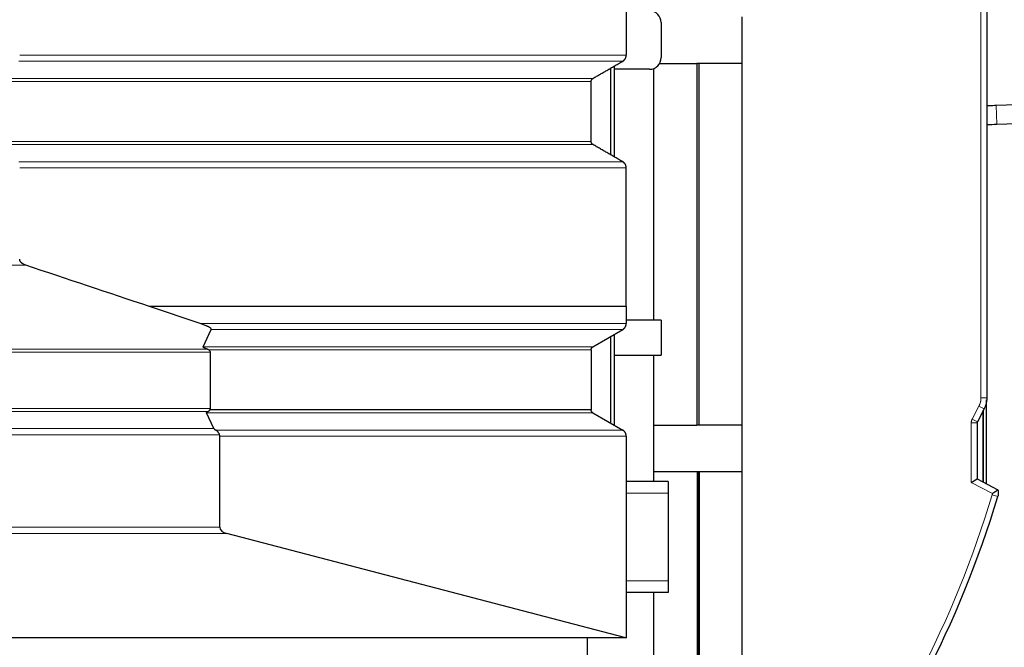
# Model space of a CAD drawing. Header units: inches. Extents: x 0 to 29700, y -16 to 21000.
# Tile 154 of 212: x 15282 to 16126, y 15831 to 16369. Entities that reach past the tile are written whole.
import ezdxf

# ---------------------------------------------------------------- set-up
doc = ezdxf.new("R2010")
doc.units = ezdxf.units.IN
doc.layers.add('254', color=7, linetype='Continuous', true_color=0xffffff)
doc.styles.add('latin_extended', font='simplex.shx')
doc.dimstyles.get("Standard").update_dxf_attribs({"dimtxt": 0.18, "dimasz": 0.18, "dimexe": 0.18, "dimexo": 0.0625, "dimgap": 0.09, "dimtad": 0, "dimtih": 1, "dimtoh": 1, "dimdec": 4, "dimzin": 0, "dimdsep": 46, "dimtxsty": 'Standard', "dimcen": 0.09, "dimadec": 0, "dimazin": 0, "dimtfac": 1, "dimtdec": 4, "dimtofl": 0, "dimtmove": 0, "dimatfit": 3, "dimfxl": 1, "dimtolj": 1, "dimtzin": 0, "dimarcsym": 0})

# ---------------------------------------------------------------- blocks, each defined once
blk = doc.blocks.new('_U8')
at = {"layer": '254', "color": 3, "linetype": 'Continuous', "lineweight": 13, "transparency": 16777216}
for p, q in [((15095.69, 17698.85), (16981.1, 17698.85)), ((16931.1, 17523.85), (16931.1, 15408.61)), ((14784.1, 15233.61), (16981.1, 15233.61))]:
    blk.add_line(p, q, dxfattribs=at)
at = {"layer": '254', "color": 3, "transparency": 16777216}
for points in [[(16960.27, 17523.85), (16901.94, 17523.85), (16931.1, 17698.85)], [(16901.94, 15408.61), (16960.27, 15408.61), (16931.1, 15233.61)]]:
    blk.add_solid(points, dxfattribs=at)
at = {"layer": 'Defpoints', "color": 0, "transparency": 16777216}
for p in [(15045.69, 17698.85), (14734.1, 15233.61), (16931.1, 15233.61)]:
    blk.add_point(p, dxfattribs=at)
at = {"layer": '254', "color": 2, "lineweight": 13, "transparency": 16777216, "insert": (16668.6, 16157.9), "char_height": 175, "attachment_point": 1, "rotation": 90, "style": 'latin_extended'}
blk.add_mtext('\\A1;2465', dxfattribs=at)

msp = doc.modelspace()

# ---------------------------------------------------------------- linework, layer by layer
at = {"layer": '254', "color": 2, "linetype": 'Continuous', "lineweight": 25}
for p, q in [((15802.138, 16492.112), (15802.138, 16338.708)), ((16111.142, 16470.767), (16111.142, 16044.864)), ((15901.604, 16331.612), (15901.604, 16371.612)), ((15832.1, 16366.612), (15832.1, 16336.612)), ((15789.1, 16253.128), (15789.1, 16327.715)), ((15792.1, 16251.392), (15792.1, 16329.443)), ((15822.1, 16326.612), (15792.1, 16326.612)), ((15825.554, 16327.223), (15825.554, 16111.613)), ((15830.76, 16331.612), (15862.604, 16331.612)), ((15864.604, 16331.612), (15862.604, 16331.612)), ((15862.604, 16331.612), (15862.604, 16021.612)), ((15901.654, 16331.612), (15864.604, 16331.612)), ((15864.604, 16021.612), (15864.604, 16331.612)), ((15901.654, 16021.612), (15901.654, 16331.612)), ((15772.138, 16264.655), (15772.138, 16316.191)), ((16252.048, 16300.152), (16119.13, 16295.504)), ((16119.689, 16279.514), (16252.607, 16284.162)), ((16119.692, 16279.514), (16119.692, 16279.516)), ((15437.044, 16108.703), (15393.676, 16123.198)), ((15802.138, 16123.198), (15802.138, 16108.703)), ((15832.1, 16111.612), (15802.138, 16111.612)), ((15832.1, 16111.612), (15832.1, 16081.612)), ((15439.624, 16088.789), (15446.576, 16103.512)), ((15773.638, 16088.789), (15799.138, 16103.512)), ((15792.1, 16021.402), (15792.1, 16099.453)), ((15789.1, 16023.135), (15789.1, 16097.722)), ((15445.86, 16035.896), (15445.86, 16083.973)), ((15772.138, 16086.191), (15772.138, 16034.655)), ((15792.1, 16081.612), (15832.1, 16081.612)), ((15825.554, 16081.616), (15825.554, 16021.612)), ((16111.017, 15971.136), (16111.017, 16043.111)), ((15448.795, 16018.576), (15442.539, 16032.057)), ((15772.138, 16034.655), (15445.394, 16034.655)), ((15773.638, 16032.057), (15799.138, 16017.335)), ((16108.883, 16035.63), (16103.03, 16024.388)), ((16108.016, 15972.703), (16108.016, 16033.968)), ((16108.017, 16033.967), (16108.017, 15972.702)), ((16102.804, 16023.463), (16102.804, 15975.411)), ((15825.554, 16021.612), (15862.604, 16021.612)), ((15825.604, 16021.612), (15825.604, 15981.612)), ((15864.604, 16021.612), (15862.604, 16021.612)), ((15901.654, 16021.612), (15864.604, 16021.612)), ((15901.604, 15981.612), (15901.604, 16021.612)), ((15453.898, 15934.047), (15453.898, 16012.139)), ((15802.138, 16012.139), (15802.138, 15839.326)), ((15825.554, 15981.612), (15825.554, 15973.111)), ((15862.811, 15981.612), (15825.554, 15981.612)), ((15864.811, 15981.612), (15862.811, 15981.612)), ((15862.811, 15981.612), (15862.811, 15796.949)), ((15864.398, 15981.612), (15864.398, 15796.949)), ((15864.408, 15796.949), (15864.408, 15981.612)), ((15864.8, 15981.612), (15864.8, 15796.949)), ((15901.654, 15981.612), (15864.811, 15981.612)), ((15864.811, 15796.949), (15864.811, 15981.612)), ((15864.811, 15981.612), (15864.811, 15981.612)), ((15901.654, 15796.949), (15901.654, 15981.612)), ((15838.1, 15973.112), (15802.138, 15973.112)), ((15838.1, 15973.112), (15838.1, 15963.112)), ((16097.804, 15972.376), (16102.804, 15975.411)), ((16102.804, 15975.411), (16120.617, 15966.138)), ((15838.1, 15963.112), (15838.1, 15888.112)), ((15800.61, 15839.645), (15460.008, 15928.581)), ((15838.1, 15888.112), (15838.1, 15878.112)), ((15838.1, 15878.112), (15802.138, 15878.112)), ((15825.554, 15878.114), (15825.554, 15796.949)), ((15802.138, 15839.112), (14907.104, 15839.112)), ((15769.104, 15824.612), (15769.104, 15839.118)), ((15802.138, 15839.112), (15802.138, 15839.326))]:
    msp.add_line(p, q, dxfattribs=at)
at = {"layer": '254', "color": 110, "linetype": 'Continuous', "lineweight": 13}
for p, q in [((16106.142, 16044.864), (16106.142, 16470.767)), ((15799.138, 16333.512), (15281.621, 16333.512)), ((15773.638, 16318.789), (15274.788, 16318.789)), ((15772.138, 16316.191), (15274.387, 16316.191)), ((16119.692, 16279.516), (16119.133, 16295.504)), ((15772.138, 16264.655), (15274.387, 16264.655)), ((15773.639, 16262.057), (15274.789, 16262.057)), ((15799.138, 16247.335), (15281.621, 16247.335)), ((15802.137, 16242.139), (15282.425, 16242.139)), ((14907.104, 16158.649), (15287.611, 16158.649)), ((15802.138, 16108.703), (15437.044, 16108.703)), ((15799.138, 16103.512), (15446.576, 16103.512)), ((14907.104, 16086.569), (15443.315, 16086.569)), ((14907.104, 16083.973), (15445.86, 16083.973)), ((15773.638, 16088.789), (15439.624, 16088.789)), ((15772.138, 16086.191), (15444.161, 16086.191)), ((16111.142, 16044.864), (16106.142, 16044.864)), ((14907.104, 16035.896), (15445.86, 16035.896)), ((14907.104, 16033.298), (15443.911, 16033.298)), ((15773.638, 16032.057), (15442.539, 16032.057)), ((16098.595, 16026.697), (16104.448, 16037.939)), ((16108.883, 16035.63), (16104.448, 16037.939)), ((16102.804, 16023.463), (16097.804, 16023.463)), ((16097.804, 15972.376), (16097.804, 16023.463)), ((16103.03, 16024.388), (16098.595, 16026.697)), ((14907.104, 16018.576), (15448.795, 16018.576)), ((15799.138, 16017.335), (15450.476, 16017.335)), ((14907.104, 16013.38), (15453.639, 16013.38)), ((15453.898, 16012.139), (15802.138, 16012.139)), ((16115.987, 15962.911), (16097.804, 15972.376)), ((15838.1, 15963.112), (15802.138, 15963.112)), ((16120.585, 15960.496), (16115.797, 15961.934)), ((14907.104, 15934.047), (15453.898, 15934.047)), ((14907.104, 15928.581), (15460.008, 15928.581)), ((15838.1, 15888.112), (15802.138, 15888.112)), ((14907.104, 15839.645), (15800.61, 15839.645))]:
    msp.add_line(p, q, dxfattribs=at)
at = {"layer": '254', "color": 2, "linetype": 'Continuous', "lineweight": 25}
for centre, radius, start, end in [((15822.1, 16366.612), 10, 0, 90), ((15822.1, 16336.612), 10, 270, 0), ((15258.498, 16219.327), 900.105, 321.711747, 343.288253)]:
    msp.add_arc(centre, radius, start, end, dxfattribs=at)
at = {"layer": '254', "color": 110, "linetype": 'Continuous', "lineweight": 13}
msp.add_arc((15258.498, 16219.327), 895.105, 321.711747, 343.288253, dxfattribs=at)
at = {"layer": '254', "color": 2, "linetype": 'Continuous', "lineweight": 25}
for centre, major_axis, ratio, start_param, end_param in [((15440.663, 16083.973), (-5.196, 0), 0.5773503, 3.1415927, 3.9738821), ((15440.663, 16035.896), (-5.196, 0), 0.5773503, 2.7151144, 3.1415927), ((15471.991, 16013.38), (-23.23, 5.434), 0.1095524, 0.0855698, 0.4130237), ((15464.29, 15934.047), (10.392, 0), 0.5773503, 3.1415927, 4.2876561), ((15804.893, 15845.112), (-10.392, 0), 0.5773503, 1.1460635, 1.3024822)]:
    msp.add_ellipse(centre, major_axis=major_axis, ratio=ratio, start_param=start_param, end_param=end_param, dxfattribs=at)
at = {"layer": '254', "color": 110, "linetype": 'Continuous', "lineweight": 13}
msp.add_open_spline([(15282.425, 16338.708), (15802.138, 16338.708)], degree=1, dxfattribs=at)
at = {"layer": '254', "color": 2, "linetype": 'Continuous', "lineweight": 25}
for points, weights in [([(15799.138, 16333.512), (15802.138, 16335.244), (15802.138, 16338.708)], [1, 0.866025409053, 1]), ([(15772.138, 16316.191), (15772.138, 16317.923), (15773.638, 16318.789)], [1, 0.866025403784, 1]), ([(15773.639, 16262.057), (15772.139, 16262.923), (15772.138, 16264.655)], [1, 0.866025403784, 1]), ([(15802.137, 16242.139), (15802.137, 16245.603), (15799.138, 16247.335)], [1, 0.866025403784, 1]), ([(15799.138, 16103.512), (15802.135, 16105.242), (15802.138, 16108.703)], [1, 0.866133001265, 0.999784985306]), ([(15772.138, 16086.191), (15772.138, 16087.923), (15773.638, 16088.789)], [1, 0.866025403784, 1]), ([(15773.638, 16032.057), (15772.138, 16032.923), (15772.138, 16034.655)], [1, 0.86602540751, 1]), ([(15802.138, 16012.139), (15802.138, 16015.603), (15799.138, 16017.335)], [1, 0.866025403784, 1])]:
    msp.add_rational_spline(points, weights, degree=2, dxfattribs=at)
for points, degree in [([(15773.638, 16318.789), (15786.388, 16326.15), (15799.138, 16333.512)], 2), ([(15799.138, 16247.335), (15786.388, 16254.696), (15773.639, 16262.057)], 2), ([(15802.138, 16123.198), (15802.138, 16182.668), (15802.137, 16242.139)], 2), ([(15393.676, 16123.198), (15358.321, 16135.015), (15322.966, 16146.832), (15287.611, 16158.649)], 3)]:
    msp.add_open_spline(points, degree=degree, dxfattribs=at)
for points, knots in [([(16119.13, 16295.504), (16117.212, 16295.437), (16114.475, 16295.342), (16111.77, 16295.249), (16110.916, 16295.219)], [0, 0, 0, 0, 0.6809136, 1, 1, 1, 1]), ([(16110.991, 16279.212), (16111.152, 16279.218), (16113.96, 16279.315), (16116.838, 16279.415), (16119.689, 16279.514)], [0, 0, 0, 0, 0.057543, 1, 1, 1, 1]), ([(15287.611, 16158.649), (15287.318, 16158.747), (15287.029, 16158.854), (15286.459, 16159.091), (15286.178, 16159.221), (15285.764, 16159.434), (15285.627, 16159.508), (15285.357, 16159.663), (15285.223, 16159.744), (15284.957, 16159.915), (15284.826, 16160.004), (15284.632, 16160.144), (15284.568, 16160.192), (15284.441, 16160.29), (15284.378, 16160.34), (15284.191, 16160.493), (15284.069, 16160.6), (15283.833, 16160.823), (15283.719, 16160.939), (15283.553, 16161.122), (15283.499, 16161.184), (15283.393, 16161.312), (15283.341, 16161.377), (15283.191, 16161.577), (15283.097, 16161.714), (15282.923, 16162.001), (15282.843, 16162.149), (15282.736, 16162.382), (15282.702, 16162.462), (15282.656, 16162.584), (15282.641, 16162.625), (15282.612, 16162.707), (15282.599, 16162.749), (15282.535, 16162.956), (15282.495, 16163.125), (15282.441, 16163.47), (15282.426, 16163.645), (15282.425, 16163.824)], [0, 0, 0, 0, 0.125, 0.125, 0.25, 0.25, 0.3125, 0.3125, 0.375, 0.375, 0.4375, 0.4375, 0.46875, 0.46875, 0.5, 0.5, 0.5625, 0.5625, 0.625, 0.625, 0.65625, 0.65625, 0.6875, 0.6875, 0.75, 0.75, 0.8125, 0.8125, 0.84375, 0.84375, 0.859375, 0.859375, 0.875, 0.875, 0.9375, 0.9375, 1, 1, 1, 1]), ([(15802.138, 16123.198), (15754.037, 16123.198), (15705.936, 16123.198), (15609.735, 16123.198), (15561.635, 16123.198), (15473.581, 16123.198), (15433.629, 16123.198), (15393.676, 16123.198)], [0, 0, 0, 0, 0.3532817, 0.3532817, 0.7065634, 0.7065634, 1, 1, 1, 1]), ([(15446.576, 16103.512), (15446.594, 16103.55), (15446.606, 16103.588), (15446.621, 16103.664), (15446.624, 16103.702), (15446.621, 16103.778), (15446.615, 16103.816), (15446.601, 16103.874), (15446.596, 16103.893), (15446.583, 16103.931), (15446.576, 16103.95), (15446.552, 16104.006), (15446.534, 16104.044), (15446.492, 16104.117), (15446.469, 16104.154), (15446.393, 16104.262), (15446.334, 16104.332), (15446.253, 16104.419), (15446.237, 16104.437), (15446.203, 16104.471), (15446.185, 16104.488), (15446.133, 16104.539), (15446.096, 16104.573), (15445.984, 16104.673), (15445.906, 16104.738), (15445.742, 16104.866), (15445.657, 16104.929), (15445.483, 16105.053), (15445.393, 16105.114), (15445.116, 16105.294), (15444.923, 16105.411), (15444.525, 16105.64), (15444.319, 16105.752), (15443.898, 16105.972), (15443.683, 16106.08), (15443.247, 16106.291), (15443.025, 16106.394), (15442.577, 16106.598), (15442.351, 16106.698), (15441.893, 16106.896), (15441.661, 16106.993), (15440.961, 16107.281), (15440.486, 16107.468), (15439.523, 16107.834), (15439.035, 16108.012), (15438.047, 16108.363), (15437.548, 16108.534), (15437.044, 16108.703)], [0, 0, 0, 0, 0.015625, 0.015625, 0.03125, 0.03125, 0.046875, 0.046875, 0.0546875, 0.0546875, 0.0625, 0.0625, 0.078125, 0.078125, 0.09375, 0.09375, 0.125, 0.125, 0.1328125, 0.1328125, 0.140625, 0.140625, 0.15625, 0.15625, 0.1875, 0.1875, 0.21875, 0.21875, 0.25, 0.25, 0.3125, 0.3125, 0.375, 0.375, 0.4375, 0.4375, 0.5, 0.5, 0.5625, 0.5625, 0.625, 0.625, 0.75, 0.75, 0.875, 0.875, 1, 1, 1, 1]), ([(15443.315, 16086.569), (15443.114, 16086.642), (15442.915, 16086.717), (15442.522, 16086.869), (15442.328, 16086.947), (15441.945, 16087.105), (15441.757, 16087.186), (15441.48, 16087.311), (15441.388, 16087.353), (15441.208, 16087.439), (15441.118, 16087.482), (15440.942, 16087.57), (15440.856, 16087.615), (15440.686, 16087.706), (15440.603, 16087.752), (15440.44, 16087.846), (15440.361, 16087.894), (15440.208, 16087.993), (15440.135, 16088.043), (15439.995, 16088.146), (15439.929, 16088.199), (15439.854, 16088.268), (15439.84, 16088.281), (15439.811, 16088.309), (15439.797, 16088.323), (15439.757, 16088.365), (15439.733, 16088.394), (15439.689, 16088.452), (15439.669, 16088.481), (15439.636, 16088.541), (15439.623, 16088.571), (15439.611, 16088.61), (15439.609, 16088.617), (15439.606, 16088.633), (15439.605, 16088.641), (15439.601, 16088.665), (15439.601, 16088.68), (15439.602, 16088.727), (15439.61, 16088.758), (15439.624, 16088.789)], [0, 0, 0, 0, 0.125, 0.125, 0.25, 0.25, 0.375, 0.375, 0.4375, 0.4375, 0.5, 0.5, 0.5625, 0.5625, 0.625, 0.625, 0.6875, 0.6875, 0.75, 0.75, 0.8125, 0.8125, 0.828125, 0.828125, 0.84375, 0.84375, 0.875, 0.875, 0.90625, 0.90625, 0.9375, 0.9375, 0.9453125, 0.9453125, 0.953125, 0.953125, 0.96875, 0.96875, 1, 1, 1, 1]), ([(15444.161, 16086.191), (15444.022, 16086.265), (15443.882, 16086.333), (15443.6, 16086.459), (15443.458, 16086.517), (15443.315, 16086.569)], [0, 0, 0, 0, 0.5, 0.5, 1, 1, 1, 1]), ([(16111.142, 16044.864), (16111.142, 16044.462), (16111.118, 16043.66), (16111.046, 16042.861), (16110.985, 16042.363), (16110.973, 16042.264), (16110.946, 16042.065), (16110.931, 16041.965), (16110.886, 16041.667), (16110.853, 16041.47), (16110.745, 16040.88), (16110.579, 16040.1), (16110.26, 16038.95), (16109.874, 16037.821), (16109.57, 16037.082), (16109.366, 16036.624), (16109.324, 16036.533), (16109.24, 16036.351), (16109.197, 16036.26), (16109.066, 16035.988), (16108.976, 16035.809), (16108.883, 16035.63)], [0, 0, 0, 0, 0.125, 0.25, 0.25, 0.28125, 0.28125, 0.3125, 0.3125, 0.375, 0.375, 0.5, 0.625, 0.75, 0.875, 0.875, 0.90625, 0.90625, 0.9375, 0.9375, 1, 1, 1, 1]), ([(15442.539, 16032.057), (15442.524, 16032.088), (15442.518, 16032.118), (15442.515, 16032.179), (15442.519, 16032.21), (15442.533, 16032.256), (15442.538, 16032.271), (15442.551, 16032.301), (15442.558, 16032.316), (15442.583, 16032.361), (15442.602, 16032.39), (15442.646, 16032.447), (15442.67, 16032.475), (15442.709, 16032.517), (15442.723, 16032.531), (15442.751, 16032.558), (15442.765, 16032.572), (15442.839, 16032.639), (15442.903, 16032.691), (15443.039, 16032.792), (15443.11, 16032.841), (15443.258, 16032.937), (15443.335, 16032.984), (15443.493, 16033.076), (15443.574, 16033.122), (15443.74, 16033.211), (15443.824, 16033.255), (15443.911, 16033.298)], [0, 0, 0, 0, 0.0625, 0.0625, 0.125, 0.125, 0.15625, 0.15625, 0.1875, 0.1875, 0.25, 0.25, 0.3125, 0.3125, 0.34375, 0.34375, 0.375, 0.375, 0.5, 0.5, 0.625, 0.625, 0.75, 0.75, 0.875, 0.875, 1, 1, 1, 1]), ([(15443.911, 16033.298), (15444.051, 16033.369), (15444.186, 16033.451), (15444.444, 16033.636), (15444.567, 16033.74), (15444.749, 16033.912), (15444.809, 16033.973), (15444.899, 16034.067), (15444.928, 16034.099), (15444.987, 16034.164), (15445.016, 16034.197), (15445.163, 16034.365), (15445.278, 16034.507), (15445.394, 16034.655)], [0, 0, 0, 0, 0.25, 0.25, 0.5, 0.5, 0.625, 0.625, 0.6875, 0.6875, 0.75, 0.75, 1, 1, 1, 1]), ([(16103.03, 16024.388), (16102.993, 16024.316), (16102.96, 16024.243), (16102.918, 16024.13), (16102.905, 16024.091), (16102.881, 16024.015), (16102.87, 16023.976), (16102.842, 16023.86), (16102.828, 16023.782), (16102.809, 16023.624), (16102.804, 16023.544), (16102.804, 16023.463)], [0, 0, 0, 0, 0.25, 0.25, 0.375, 0.375, 0.5, 0.5, 0.75, 0.75, 1, 1, 1, 1]), ([(15453.639, 16013.38), (15453.55, 16013.59), (15453.458, 16013.796), (15453.266, 16014.202), (15453.167, 16014.401), (15452.957, 16014.79), (15452.846, 16014.981), (15452.701, 16015.213), (15452.671, 16015.259), (15452.611, 16015.35), (15452.581, 16015.396), (15452.488, 16015.53), (15452.425, 16015.618), (15452.233, 16015.875), (15452.099, 16016.038), (15451.817, 16016.347), (15451.669, 16016.493), (15451.434, 16016.698), (15451.354, 16016.764), (15451.23, 16016.86), (15451.188, 16016.892), (15451.104, 16016.953), (15451.061, 16016.984), (15450.844, 16017.131), (15450.664, 16017.238), (15450.476, 16017.335)], [0, 0, 0, 0, 0.125, 0.125, 0.25, 0.25, 0.375, 0.375, 0.40625, 0.40625, 0.4375, 0.4375, 0.5, 0.5, 0.625, 0.625, 0.75, 0.75, 0.8125, 0.8125, 0.84375, 0.84375, 0.875, 0.875, 1, 1, 1, 1]), ([(15453.898, 16012.139), (15453.898, 16012.353), (15453.875, 16012.564), (15453.809, 16012.874), (15453.782, 16012.977), (15453.734, 16013.129), (15453.716, 16013.18), (15453.679, 16013.28), (15453.659, 16013.33), (15453.639, 16013.38)], [0, 0, 0, 0, 0.5, 0.5, 0.75, 0.75, 0.875, 0.875, 1, 1, 1, 1]), ([(16120.617, 15966.138), (16120.616, 15966.136), (16120.608, 15966.13), (16120.579, 15966.106), (16120.556, 15966.087), (16120.495, 15966.037), (16120.456, 15966.007), (16120.365, 15965.932), (16120.312, 15965.89), (16120.193, 15965.794), (16120.127, 15965.742), (16119.982, 15965.626), (16119.902, 15965.564), (16119.73, 15965.429), (16119.638, 15965.358), (16119.445, 15965.209), (16119.343, 15965.132), (16119.129, 15964.971), (16119.017, 15964.887), (16118.871, 15964.779), (16118.841, 15964.757), (16118.781, 15964.714), (16118.691, 15964.648), (16118.599, 15964.581), (16118.412, 15964.447), (16118.285, 15964.357), (16118.022, 15964.174), (16117.887, 15964.082), (16117.714, 15963.966), (16117.68, 15963.943), (16117.61, 15963.896), (16117.574, 15963.873), (16117.468, 15963.803), (16117.397, 15963.756), (16117.182, 15963.618), (16117.037, 15963.526), (16116.744, 15963.346), (16116.595, 15963.257), (16116.369, 15963.125), (16116.256, 15963.06), (16116.122, 15962.985), (16116.064, 15962.953), (16116.025, 15962.932), (16116.006, 15962.921), (16115.987, 15962.911)], [0, 0, 0, 0, 0.0583106, 0.0583106, 0.1210899, 0.1210899, 0.1838692, 0.1838692, 0.2466485, 0.2466485, 0.3094278, 0.3094278, 0.372207, 0.372207, 0.4349863, 0.4349863, 0.4977656, 0.4977656, 0.5605449, 0.5605449, 0.5762398, 0.5762398, 0.5919346, 0.6233242, 0.6233242, 0.6861035, 0.6861035, 0.7488828, 0.7488828, 0.7645776, 0.7645776, 0.7802725, 0.7802725, 0.8116621, 0.8116621, 0.8744414, 0.8744414, 0.9372207, 0.9372207, 0.9686104, 0.9843052, 0.9921526, 0.9921526, 1, 1, 1, 1]), ([(16120.617, 15966.138), (16120.621, 15966.123), (16120.625, 15966.109), (16120.634, 15966.08), (16120.646, 15966.037), (16120.673, 15965.936), (16120.726, 15965.734), (16120.766, 15965.56), (16120.84, 15965.21), (16120.881, 15964.975), (16120.93, 15964.62), (16120.944, 15964.501), (16120.968, 15964.264), (16120.978, 15964.145), (16121.002, 15963.788), (16121.009, 15963.55), (16121.007, 15963.192), (16121.004, 15963.073), (16120.997, 15962.894), (16120.994, 15962.834), (16120.987, 15962.715), (16120.966, 15962.417), (16120.879, 15961.65), (16120.723, 15960.954), (16120.585, 15960.496)], [0, 0, 0, 0, 0.0078125, 0.0078125, 0.015625, 0.03125, 0.0625, 0.125, 0.125, 0.25, 0.25, 0.3125, 0.3125, 0.375, 0.375, 0.5, 0.5, 0.5625, 0.5625, 0.59375, 0.59375, 0.625, 0.75, 1, 1, 1, 1])]:
    msp.add_open_spline(points, degree=3, knots=knots, dxfattribs=at)
at = {"layer": '254', "color": 110, "linetype": 'Continuous', "lineweight": 13}
for points, knots in [([(16104.448, 16037.939), (16104.587, 16038.207), (16104.849, 16038.749), (16105.076, 16039.301), (16105.391, 16040.139), (16105.567, 16040.707), (16105.781, 16041.577), (16105.843, 16041.87), (16105.924, 16042.313), (16105.949, 16042.462), (16105.983, 16042.685), (16105.994, 16042.76), (16106.015, 16042.91), (16106.024, 16042.984), (16106.106, 16043.658), (16106.142, 16044.26), (16106.142, 16044.864)], [0, 0, 0, 0, 0.125, 0.25, 0.25, 0.5, 0.5, 0.625, 0.625, 0.6875, 0.6875, 0.71875, 0.71875, 0.75, 0.75, 1, 1, 1, 1]), ([(16097.804, 16023.463), (16097.804, 16023.745), (16097.821, 16024.025), (16097.888, 16024.577), (16097.937, 16024.851), (16098.036, 16025.257), (16098.073, 16025.392), (16098.135, 16025.593), (16098.157, 16025.66), (16098.203, 16025.793), (16098.226, 16025.86), (16098.35, 16026.189), (16098.465, 16026.446), (16098.595, 16026.697)], [0, 0, 0, 0, 0.25, 0.25, 0.5, 0.5, 0.625, 0.625, 0.6875, 0.6875, 0.75, 0.75, 1, 1, 1, 1]), ([(16115.797, 15961.934), (16115.845, 15962.093), (16115.885, 15962.255), (16115.948, 15962.58), (16115.972, 15962.745), (16115.987, 15962.911)], [0, 0, 0, 0, 0.5, 0.5, 1, 1, 1, 1])]:
    msp.add_open_spline(points, degree=3, knots=knots, dxfattribs=at)

# ---------------------------------------------------------------- dimensions: what is measured, and where the dimension line sits
at = {"layer": '254', "color": 2, "linetype": 'Continuous', "lineweight": 13}
dim = msp.add_linear_dim(base=(16931.104, 15233.612), p1=(15045.692, 17698.847), p2=(14734.104, 15233.612), angle=90, dimstyle='Standard', override={"dimscale": 50, "dimtxt": 3.5, "dimasz": 3.5, "dimexe": 1, "dimexo": 1, "dimgap": 1.75, "dimtad": 1, "dimtih": 0, "dimtoh": 0, "dimdec": 0, "dimlfac": 1, "dimzin": 8, "dimdsep": 46, "dimlunit": 2, "dimtxsty": 'latin_extended', "dimsah": 1, "dimse1": 0, "dimse2": 0, "dimsd1": 0, "dimsd2": 0, "dimclrd": 3, "dimclre": 3, "dimclrt": 2, "dimtol": 0, "dimtm": -0.1, "dimtfac": 0.714286, "dimtdec": 3, "dimtofl": 1, "dimtmove": 0, "dimtzin": 8, "dimlwd": 13, "dimlwe": 13}, dxfattribs=at)
dim.commit()
dim.dimension.update_dxf_attribs({"geometry": '_U8', "text_midpoint": (16931.104, 16466.229), "dimtype": 160})

doc.saveas('drawing.dxf')
